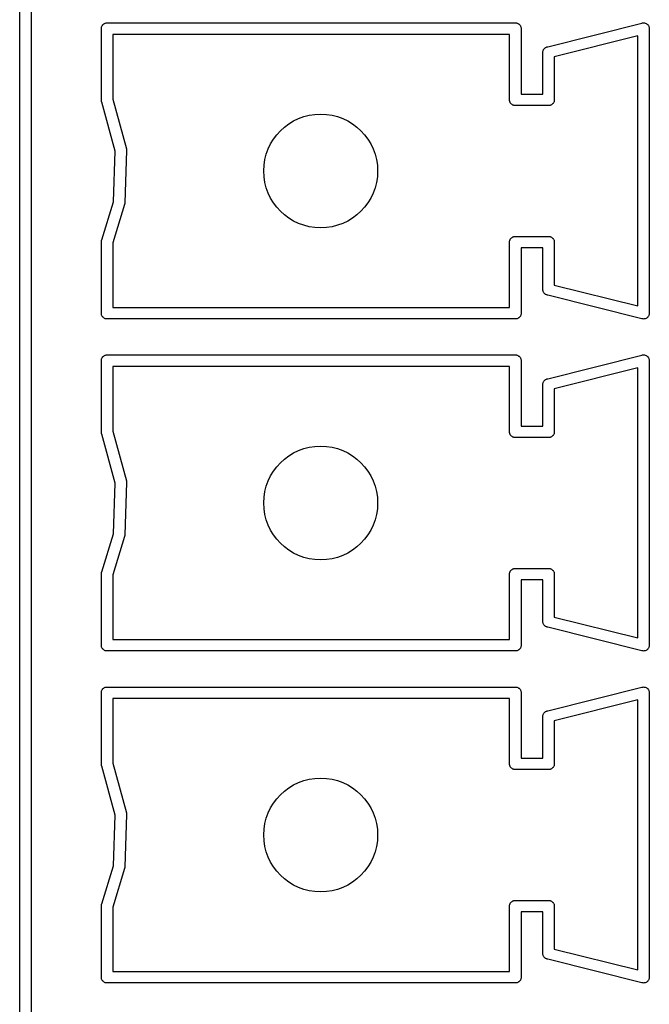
# Model space of a CAD drawing. Extents: x 81 to 161, y -172 to -32.
# Tile 67 of 94: x 88.4 to 95.03, y -97.7 to -87.32. Entities that reach past the tile are written whole.
import ezdxf

# ---------------------------------------------------------------- set-up
doc = ezdxf.new("R2010")
doc.units = 0
doc.header["$MEASUREMENT"] = 0
doc.layers.add('BLACK', color=7, linetype='CONTINUOUS')

msp = doc.modelspace()

# ---------------------------------------------------------------- linework, layer by layer
at = {"layer": 'BLACK', "linetype": 'CONTINUOUS'}
for p, q in [((88.397, -105.46), (88.397, -75.845)), ((88.517, -75.9103), (88.517, -105.41)), ((89.257, -87.3997), (89.2588, -87.3947)), ((89.2588, -87.3947), (89.2597, -87.3894)), ((89.2597, -87.3894), (89.2624, -87.3848)), ((89.2624, -87.3848), (89.2642, -87.3798)), ((89.2642, -87.3798), (89.2677, -87.3757)), ((89.2677, -87.3757), (89.2703, -87.3711)), ((89.2703, -87.3711), (89.2744, -87.3677)), ((89.2744, -87.3677), (89.2778, -87.3636)), ((89.2778, -87.3636), (89.2825, -87.3609)), ((89.2825, -87.3609), (89.2865, -87.3575)), ((89.2865, -87.3575), (89.2915, -87.3557)), ((89.2915, -87.3557), (89.2962, -87.353)), ((89.2962, -87.353), (89.3014, -87.3521)), ((89.3014, -87.3521), (89.3064, -87.3503)), ((89.3064, -87.3503), (89.3117, -87.3503)), ((89.3117, -87.3503), (89.3118, -87.3503)), ((89.3118, -87.3503), (93.6222, -87.3503)), ((93.6222, -87.3503), (93.6223, -87.3503)), ((93.6223, -87.3503), (93.6276, -87.3503)), ((93.6276, -87.3503), (93.6326, -87.3521)), ((93.6326, -87.3521), (93.6378, -87.353)), ((93.6378, -87.353), (93.6425, -87.3557)), ((93.6425, -87.3557), (93.6475, -87.3575)), ((93.6475, -87.3575), (93.6515, -87.3609)), ((93.6515, -87.3609), (93.6562, -87.3636)), ((93.6562, -87.3636), (93.6596, -87.3677)), ((93.6596, -87.3677), (93.6637, -87.3711)), ((93.6637, -87.3711), (93.6663, -87.3757)), ((93.6663, -87.3757), (93.6698, -87.3798)), ((93.6698, -87.3798), (93.6716, -87.3848)), ((93.6716, -87.3848), (93.6743, -87.3894)), ((93.6743, -87.3894), (93.6752, -87.3947)), ((93.6752, -87.3947), (93.677, -87.3997)), ((93.9596, -87.6003), (94.9494, -87.3528)), ((94.9494, -87.3528), (94.9564, -87.3503)), ((94.9564, -87.3503), (94.9649, -87.3503)), ((94.9649, -87.3503), (94.9733, -87.3497)), ((94.9733, -87.3497), (94.9754, -87.3503)), ((94.9754, -87.3503), (94.9776, -87.3503)), ((94.9776, -87.3503), (94.9855, -87.3532)), ((94.9855, -87.3532), (94.9937, -87.3555)), ((94.9937, -87.3555), (94.9954, -87.3568)), ((94.9954, -87.3568), (94.9975, -87.3575)), ((94.9975, -87.3575), (95.004, -87.363)), ((95.004, -87.363), (95.0108, -87.3679)), ((95.0108, -87.3679), (95.012, -87.3697)), ((95.012, -87.3697), (95.0137, -87.3711)), ((95.0137, -87.3711), (95.0179, -87.3785)), ((95.0179, -87.3785), (95.0226, -87.3855)), ((95.0226, -87.3855), (95.0232, -87.3876)), ((95.0232, -87.3876), (95.0243, -87.3894)), ((95.0243, -87.3894), (95.0257, -87.3978)), ((89.257, -87.405), (89.257, -87.3997)), ((89.257, -88.1655), (89.257, -87.405)), ((89.377, -87.4703), (89.377, -88.1522)), ((93.557, -87.4703), (89.377, -87.4703)), ((93.557, -88.1497), (93.557, -87.4703)), ((93.677, -87.3997), (93.677, -87.405)), ((93.677, -87.405), (93.677, -87.405)), ((93.677, -87.405), (93.677, -88.1003)), ((94.907, -87.4871), (94.027, -87.7071)), ((94.907, -90.3334), (94.907, -87.4871)), ((95.0257, -87.3978), (95.0278, -87.406)), ((95.0278, -87.406), (95.027, -87.4134)), ((95.027, -87.4134), (95.027, -90.4072)), ((93.9445, -87.6046), (93.9474, -87.6033)), ((93.9474, -87.6033), (93.9494, -87.6028)), ((93.9494, -87.6028), (93.9564, -87.6003)), ((93.9564, -87.6003), (93.9596, -87.6003)), ((93.9062, -87.6646), (93.907, -87.6572)), ((93.907, -87.6677), (93.9062, -87.6646)), ((93.907, -87.655), (93.9075, -87.6519)), ((93.907, -87.6572), (93.907, -87.655)), ((93.907, -88.1003), (93.907, -87.6677)), ((93.9075, -87.6519), (93.9084, -87.6435)), ((93.9084, -87.6435), (93.9094, -87.6416)), ((93.9094, -87.6416), (93.9098, -87.6394)), ((93.9098, -87.6394), (93.914, -87.6321)), ((93.914, -87.6321), (93.9177, -87.6245)), ((93.9177, -87.6245), (93.9192, -87.623)), ((93.9192, -87.623), (93.9203, -87.6211)), ((93.9203, -87.6211), (93.9268, -87.6157)), ((93.9268, -87.6157), (93.9329, -87.6098)), ((93.9329, -87.6098), (93.9349, -87.6089)), ((93.9349, -87.6089), (93.9365, -87.6075)), ((93.9365, -87.6075), (93.9445, -87.6046)), ((94.027, -87.7071), (94.027, -88.1655)), ((93.677, -88.1003), (93.907, -88.1003)), ((89.2597, -88.1811), (89.257, -88.1655)), ((89.2612, -88.1836), (89.2597, -88.1811)), ((89.4021, -88.7004), (89.2612, -88.1836)), ((89.377, -88.1522), (89.5203, -88.6775)), ((93.557, -88.1709), (93.557, -88.1497)), ((93.5588, -88.1759), (93.557, -88.1709)), ((93.5597, -88.1811), (93.5588, -88.1759)), ((93.5624, -88.1857), (93.5597, -88.1811)), ((93.5642, -88.1907), (93.5624, -88.1857)), ((93.5677, -88.1948), (93.5642, -88.1907)), ((93.5703, -88.1994), (93.5677, -88.1948)), ((93.5744, -88.2029), (93.5703, -88.1994)), ((93.5778, -88.2069), (93.5744, -88.2029)), ((93.5825, -88.2096), (93.5778, -88.2069)), ((93.5865, -88.213), (93.5825, -88.2096)), ((93.5915, -88.2149), (93.5865, -88.213)), ((93.5962, -88.2175), (93.5915, -88.2149)), ((93.6014, -88.2185), (93.5962, -88.2175)), ((93.6064, -88.2203), (93.6014, -88.2185)), ((93.6117, -88.2203), (93.6064, -88.2203)), ((93.6118, -88.2203), (93.6117, -88.2203)), ((93.9722, -88.2203), (93.6118, -88.2203)), ((93.9723, -88.2203), (93.9722, -88.2203)), ((93.9776, -88.2203), (93.9723, -88.2203)), ((93.9826, -88.2185), (93.9776, -88.2203)), ((93.9878, -88.2175), (93.9826, -88.2185)), ((93.9925, -88.2149), (93.9878, -88.2175)), ((93.9975, -88.213), (93.9925, -88.2149)), ((94.0015, -88.2096), (93.9975, -88.213)), ((94.0062, -88.2069), (94.0015, -88.2096)), ((94.0096, -88.2029), (94.0062, -88.2069)), ((94.0137, -88.1994), (94.0096, -88.2029)), ((94.0163, -88.1948), (94.0137, -88.1994)), ((94.0198, -88.1907), (94.0163, -88.1948)), ((94.0216, -88.1857), (94.0198, -88.1907)), ((94.0243, -88.1811), (94.0216, -88.1857)), ((94.0252, -88.1759), (94.0243, -88.1811)), ((94.027, -88.1709), (94.0252, -88.1759)), ((94.027, -88.1655), (94.027, -88.1655)), ((94.027, -88.1655), (94.027, -88.1709)), ((89.3849, -89.2356), (89.4021, -88.7004)), ((89.5223, -88.6952), (89.5046, -89.2474)), ((89.5203, -88.6775), (89.522, -88.6868)), ((89.522, -88.6868), (89.5219, -88.691)), ((89.5219, -88.691), (89.5223, -88.6952)), ((89.2617, -89.636), (89.3849, -89.2356)), ((89.5019, -89.2631), (89.377, -89.6694)), ((89.5024, -89.2599), (89.5019, -89.2631)), ((89.5035, -89.2568), (89.5024, -89.2599)), ((89.5046, -89.2474), (89.5035, -89.2568)), ((89.257, -89.655), (89.2597, -89.6394)), ((89.257, -90.4155), (89.257, -89.655)), ((89.2597, -89.6394), (89.2617, -89.636)), ((89.377, -89.6694), (89.377, -90.3503)), ((93.557, -89.6497), (93.5588, -89.6447)), ((93.557, -89.655), (93.557, -89.6497)), ((93.557, -90.3503), (93.557, -89.655)), ((93.557, -89.655), (93.557, -89.655)), ((93.5588, -89.6447), (93.5597, -89.6394)), ((93.5597, -89.6394), (93.5624, -89.6348)), ((93.5624, -89.6348), (93.5642, -89.6298)), ((93.5642, -89.6298), (93.5677, -89.6257)), ((93.5677, -89.6257), (93.5703, -89.6211)), ((93.5703, -89.6211), (93.5744, -89.6177)), ((93.5744, -89.6177), (93.5778, -89.6136)), ((93.5778, -89.6136), (93.5825, -89.6109)), ((93.5825, -89.6109), (93.5865, -89.6075)), ((93.5865, -89.6075), (93.5915, -89.6057)), ((93.5915, -89.6057), (93.5962, -89.603)), ((93.5962, -89.603), (93.6014, -89.6021)), ((93.6014, -89.6021), (93.6064, -89.6003)), ((93.6064, -89.6003), (93.6117, -89.6003)), ((93.6117, -89.6003), (93.6118, -89.6003)), ((93.6118, -89.6003), (93.9722, -89.6003)), ((93.9722, -89.6003), (93.9723, -89.6003)), ((93.9723, -89.6003), (93.9776, -89.6003)), ((93.9776, -89.6003), (93.9826, -89.6021)), ((93.9826, -89.6021), (93.9878, -89.603)), ((93.9878, -89.603), (93.9925, -89.6057)), ((93.9925, -89.6057), (93.9975, -89.6075)), ((93.9975, -89.6075), (94.0015, -89.6109)), ((94.0015, -89.6109), (94.0062, -89.6136)), ((94.0062, -89.6136), (94.0096, -89.6177)), ((94.0096, -89.6177), (94.0137, -89.6211)), ((94.0137, -89.6211), (94.0163, -89.6257)), ((94.0163, -89.6257), (94.0198, -89.6298)), ((94.0198, -89.6298), (94.0216, -89.6348)), ((94.0216, -89.6348), (94.0243, -89.6394)), ((94.0243, -89.6394), (94.0252, -89.6447)), ((94.0252, -89.6447), (94.027, -89.6497)), ((94.027, -89.6497), (94.027, -89.655)), ((94.027, -89.655), (94.027, -89.655)), ((94.027, -89.655), (94.027, -90.1134)), ((93.907, -89.7203), (93.677, -89.7203)), ((93.677, -89.7203), (93.677, -90.4155)), ((93.907, -90.1529), (93.907, -89.7203)), ((93.9062, -90.156), (93.907, -90.1529)), ((93.907, -90.1634), (93.9062, -90.156)), ((93.907, -90.1655), (93.907, -90.1634)), ((93.9075, -90.1686), (93.907, -90.1655)), ((93.9084, -90.177), (93.9075, -90.1686)), ((93.9094, -90.179), (93.9084, -90.177)), ((93.9097, -90.1811), (93.9094, -90.179)), ((93.914, -90.1885), (93.9097, -90.1811)), ((93.9177, -90.1961), (93.914, -90.1885)), ((93.9192, -90.1976), (93.9177, -90.1961)), ((93.9203, -90.1994), (93.9192, -90.1976)), ((94.027, -90.1134), (94.907, -90.3334)), ((93.9268, -90.2049), (93.9203, -90.1994)), ((93.9329, -90.2108), (93.9268, -90.2049)), ((93.9349, -90.2116), (93.9329, -90.2108)), ((93.9365, -90.213), (93.9349, -90.2116)), ((93.9445, -90.2159), (93.9365, -90.213)), ((93.9474, -90.2172), (93.9445, -90.2159)), ((93.9494, -90.2177), (93.9474, -90.2172)), ((93.9564, -90.2203), (93.9494, -90.2177)), ((93.9596, -90.2203), (93.9564, -90.2203)), ((94.9494, -90.4677), (93.9596, -90.2203)), ((89.377, -90.3503), (93.557, -90.3503)), ((89.257, -90.4209), (89.257, -90.4155)), ((89.257, -90.4155), (89.257, -90.4155)), ((89.2588, -90.4259), (89.257, -90.4209)), ((89.2597, -90.4311), (89.2588, -90.4259)), ((89.2624, -90.4357), (89.2597, -90.4311)), ((89.2642, -90.4407), (89.2624, -90.4357)), ((89.2677, -90.4448), (89.2642, -90.4407)), ((89.2703, -90.4494), (89.2677, -90.4448)), ((89.2744, -90.4529), (89.2703, -90.4494)), ((89.2778, -90.4569), (89.2744, -90.4529)), ((89.2825, -90.4596), (89.2778, -90.4569)), ((89.2865, -90.463), (89.2825, -90.4596)), ((89.2915, -90.4649), (89.2865, -90.463)), ((89.2962, -90.4675), (89.2915, -90.4649)), ((89.3014, -90.4685), (89.2962, -90.4675)), ((89.3064, -90.4703), (89.3014, -90.4685)), ((89.3117, -90.4703), (89.3064, -90.4703)), ((89.3118, -90.4703), (89.3117, -90.4703)), ((93.6222, -90.4703), (89.3118, -90.4703)), ((93.6223, -90.4703), (93.6222, -90.4703)), ((93.6276, -90.4703), (93.6223, -90.4703)), ((93.6326, -90.4685), (93.6276, -90.4703)), ((93.6378, -90.4675), (93.6326, -90.4685)), ((93.6425, -90.4649), (93.6378, -90.4675)), ((93.6475, -90.463), (93.6425, -90.4649)), ((93.6515, -90.4596), (93.6475, -90.463)), ((93.6562, -90.4569), (93.6515, -90.4596)), ((93.6596, -90.4529), (93.6562, -90.4569)), ((93.6637, -90.4494), (93.6596, -90.4529)), ((93.6663, -90.4448), (93.6637, -90.4494)), ((93.6698, -90.4407), (93.6663, -90.4448)), ((93.6716, -90.4357), (93.6698, -90.4407)), ((93.6743, -90.4311), (93.6716, -90.4357)), ((93.6752, -90.4259), (93.6743, -90.4311)), ((93.677, -90.4209), (93.6752, -90.4259)), ((93.677, -90.4155), (93.677, -90.4155)), ((93.677, -90.4155), (93.677, -90.4209)), ((94.9564, -90.4703), (94.9494, -90.4677)), ((94.9649, -90.4703), (94.9564, -90.4703)), ((94.9733, -90.4709), (94.9649, -90.4703)), ((94.9754, -90.4703), (94.9733, -90.4709)), ((94.9776, -90.4703), (94.9754, -90.4703)), ((94.9855, -90.4674), (94.9776, -90.4703)), ((94.9937, -90.4651), (94.9855, -90.4674)), ((94.9954, -90.4638), (94.9937, -90.4651)), ((94.9975, -90.463), (94.9954, -90.4638)), ((95.004, -90.4576), (94.9975, -90.463)), ((95.0108, -90.4526), (95.004, -90.4576)), ((95.012, -90.4508), (95.0108, -90.4526)), ((95.0137, -90.4494), (95.012, -90.4508)), ((95.0179, -90.4421), (95.0137, -90.4494)), ((95.0226, -90.4351), (95.0179, -90.4421)), ((95.0232, -90.433), (95.0226, -90.4351)), ((95.0243, -90.4311), (95.0232, -90.433)), ((95.0257, -90.4228), (95.0243, -90.4311)), ((95.0278, -90.4146), (95.0257, -90.4228)), ((95.027, -90.4072), (95.0278, -90.4146)), ((89.257, -90.8997), (89.2588, -90.8947)), ((89.257, -90.905), (89.257, -90.8997)), ((89.257, -91.6655), (89.257, -90.905)), ((89.2588, -90.8947), (89.2597, -90.8894)), ((89.2597, -90.8894), (89.2624, -90.8848)), ((89.2624, -90.8848), (89.2642, -90.8798)), ((89.2642, -90.8798), (89.2677, -90.8757)), ((89.2677, -90.8757), (89.2703, -90.8711)), ((89.2703, -90.8711), (89.2744, -90.8677)), ((89.2744, -90.8677), (89.2778, -90.8636)), ((89.2778, -90.8636), (89.2825, -90.8609)), ((89.2825, -90.8609), (89.2865, -90.8575)), ((89.2865, -90.8575), (89.2915, -90.8557)), ((89.2915, -90.8557), (89.2962, -90.853)), ((89.2962, -90.853), (89.3014, -90.8521)), ((89.3014, -90.8521), (89.3064, -90.8503)), ((89.3064, -90.8503), (89.3117, -90.8503)), ((89.3117, -90.8503), (89.3118, -90.8503)), ((89.3118, -90.8503), (93.6222, -90.8503)), ((93.6222, -90.8503), (93.6223, -90.8503)), ((93.6223, -90.8503), (93.6276, -90.8503)), ((93.6276, -90.8503), (93.6326, -90.8521)), ((93.6326, -90.8521), (93.6378, -90.853)), ((93.6378, -90.853), (93.6425, -90.8557)), ((93.6425, -90.8557), (93.6475, -90.8575)), ((93.6475, -90.8575), (93.6515, -90.8609)), ((93.6515, -90.8609), (93.6562, -90.8636)), ((93.6562, -90.8636), (93.6596, -90.8677)), ((93.6596, -90.8677), (93.6637, -90.8711)), ((93.6637, -90.8711), (93.6663, -90.8757)), ((93.6663, -90.8757), (93.6698, -90.8798)), ((93.6698, -90.8798), (93.6716, -90.8848)), ((93.6716, -90.8848), (93.6743, -90.8894)), ((93.6743, -90.8894), (93.6752, -90.8947)), ((93.6752, -90.8947), (93.677, -90.8997)), ((93.677, -90.8997), (93.677, -90.905)), ((93.677, -90.905), (93.677, -90.905)), ((93.677, -90.905), (93.677, -91.6003)), ((93.9596, -91.1003), (94.9494, -90.8528)), ((94.9494, -90.8528), (94.9564, -90.8503)), ((94.9564, -90.8503), (94.9649, -90.8503)), ((94.9649, -90.8503), (94.9733, -90.8497)), ((94.9733, -90.8497), (94.9754, -90.8503)), ((94.9754, -90.8503), (94.9776, -90.8503)), ((94.9776, -90.8503), (94.9855, -90.8532)), ((94.9855, -90.8532), (94.9937, -90.8555)), ((94.9937, -90.8555), (94.9954, -90.8568)), ((94.9954, -90.8568), (94.9975, -90.8575)), ((94.9975, -90.8575), (95.004, -90.863)), ((95.004, -90.863), (95.0108, -90.8679)), ((95.0108, -90.8679), (95.012, -90.8697)), ((95.012, -90.8697), (95.0137, -90.8711)), ((95.0137, -90.8711), (95.0179, -90.8785)), ((95.0179, -90.8785), (95.0226, -90.8855)), ((95.0226, -90.8855), (95.0232, -90.8876)), ((95.0232, -90.8876), (95.0243, -90.8894)), ((95.0243, -90.8894), (95.0257, -90.8978)), ((95.0257, -90.8978), (95.0278, -90.906)), ((95.0278, -90.906), (95.027, -90.9134)), ((95.027, -90.9134), (95.027, -93.9072)), ((89.377, -90.9703), (89.377, -91.6522)), ((93.557, -90.9703), (89.377, -90.9703)), ((93.557, -91.6497), (93.557, -90.9703)), ((94.907, -90.9871), (94.027, -91.2071)), ((94.907, -93.8334), (94.907, -90.9871)), ((93.9098, -91.1394), (93.914, -91.1321)), ((93.914, -91.1321), (93.9177, -91.1245)), ((93.9177, -91.1245), (93.9192, -91.123)), ((93.9192, -91.123), (93.9203, -91.1211)), ((93.9203, -91.1211), (93.9268, -91.1157)), ((93.9268, -91.1157), (93.9329, -91.1098)), ((93.9329, -91.1098), (93.9349, -91.1089)), ((93.9349, -91.1089), (93.9365, -91.1075)), ((93.9365, -91.1075), (93.9445, -91.1046)), ((93.9445, -91.1046), (93.9474, -91.1033)), ((93.9474, -91.1033), (93.9494, -91.1028)), ((93.9494, -91.1028), (93.9564, -91.1003)), ((93.9564, -91.1003), (93.9596, -91.1003)), ((93.9062, -91.1646), (93.907, -91.1572)), ((93.907, -91.1677), (93.9062, -91.1646)), ((93.907, -91.155), (93.9075, -91.1519)), ((93.907, -91.1572), (93.907, -91.155)), ((93.907, -91.6003), (93.907, -91.1677)), ((93.9075, -91.1519), (93.9084, -91.1435)), ((93.9084, -91.1435), (93.9094, -91.1416)), ((93.9094, -91.1416), (93.9098, -91.1394)), ((94.027, -91.2071), (94.027, -91.6655)), ((89.377, -91.6522), (89.5203, -92.1775)), ((93.557, -91.6709), (93.557, -91.6497)), ((93.677, -91.6003), (93.907, -91.6003)), ((89.2597, -91.6811), (89.257, -91.6655)), ((89.2612, -91.6836), (89.2597, -91.6811)), ((89.4021, -92.2004), (89.2612, -91.6836)), ((93.5588, -91.6759), (93.557, -91.6709)), ((93.5597, -91.6811), (93.5588, -91.6759)), ((93.5624, -91.6857), (93.5597, -91.6811)), ((93.5642, -91.6907), (93.5624, -91.6857)), ((93.5677, -91.6948), (93.5642, -91.6907)), ((93.5703, -91.6994), (93.5677, -91.6948)), ((93.5744, -91.7029), (93.5703, -91.6994)), ((93.5778, -91.7069), (93.5744, -91.7029)), ((93.5825, -91.7096), (93.5778, -91.7069)), ((93.5865, -91.713), (93.5825, -91.7096)), ((93.5915, -91.7149), (93.5865, -91.713)), ((93.5962, -91.7175), (93.5915, -91.7149)), ((93.6014, -91.7185), (93.5962, -91.7175)), ((93.6064, -91.7203), (93.6014, -91.7185)), ((93.6117, -91.7203), (93.6064, -91.7203)), ((93.6118, -91.7203), (93.6117, -91.7203)), ((93.9722, -91.7203), (93.6118, -91.7203)), ((93.9723, -91.7203), (93.9722, -91.7203)), ((93.9776, -91.7203), (93.9723, -91.7203)), ((93.9826, -91.7185), (93.9776, -91.7203)), ((93.9878, -91.7175), (93.9826, -91.7185)), ((93.9925, -91.7149), (93.9878, -91.7175)), ((93.9975, -91.713), (93.9925, -91.7149)), ((94.0015, -91.7096), (93.9975, -91.713)), ((94.0062, -91.7069), (94.0015, -91.7096)), ((94.0096, -91.7029), (94.0062, -91.7069)), ((94.0137, -91.6994), (94.0096, -91.7029)), ((94.0163, -91.6948), (94.0137, -91.6994)), ((94.0198, -91.6907), (94.0163, -91.6948)), ((94.0216, -91.6857), (94.0198, -91.6907)), ((94.0243, -91.6811), (94.0216, -91.6857)), ((94.0252, -91.6759), (94.0243, -91.6811)), ((94.027, -91.6709), (94.0252, -91.6759)), ((94.027, -91.6655), (94.027, -91.6655)), ((94.027, -91.6655), (94.027, -91.6709)), ((89.3849, -92.7356), (89.4021, -92.2004)), ((89.5223, -92.1952), (89.5046, -92.7474)), ((89.5203, -92.1775), (89.522, -92.1868)), ((89.522, -92.1868), (89.5219, -92.191)), ((89.5219, -92.191), (89.5223, -92.1952)), ((89.2617, -93.136), (89.3849, -92.7356)), ((89.5019, -92.7631), (89.377, -93.1694)), ((89.5024, -92.7599), (89.5019, -92.7631)), ((89.5035, -92.7568), (89.5024, -92.7599)), ((89.5046, -92.7474), (89.5035, -92.7568)), ((93.5915, -93.1057), (93.5962, -93.103)), ((93.5962, -93.103), (93.6014, -93.1021)), ((93.6014, -93.1021), (93.6064, -93.1003)), ((93.6064, -93.1003), (93.6117, -93.1003)), ((93.6117, -93.1003), (93.6118, -93.1003)), ((93.6118, -93.1003), (93.9722, -93.1003)), ((93.9722, -93.1003), (93.9723, -93.1003)), ((93.9723, -93.1003), (93.9776, -93.1003)), ((93.9776, -93.1003), (93.9826, -93.1021)), ((93.9826, -93.1021), (93.9878, -93.103)), ((93.9878, -93.103), (93.9925, -93.1057)), ((89.257, -93.155), (89.2597, -93.1394)), ((89.257, -93.9155), (89.257, -93.155)), ((89.2597, -93.1394), (89.2617, -93.136)), ((89.377, -93.1694), (89.377, -93.8503)), ((93.557, -93.1497), (93.5588, -93.1447)), ((93.557, -93.155), (93.557, -93.1497)), ((93.557, -93.8503), (93.557, -93.155)), ((93.557, -93.155), (93.557, -93.155)), ((93.5588, -93.1447), (93.5597, -93.1394)), ((93.5597, -93.1394), (93.5624, -93.1348)), ((93.5624, -93.1348), (93.5642, -93.1298)), ((93.5642, -93.1298), (93.5677, -93.1257)), ((93.5677, -93.1257), (93.5703, -93.1211)), ((93.5703, -93.1211), (93.5744, -93.1177)), ((93.5744, -93.1177), (93.5778, -93.1136)), ((93.5778, -93.1136), (93.5825, -93.1109)), ((93.5825, -93.1109), (93.5865, -93.1075)), ((93.5865, -93.1075), (93.5915, -93.1057)), ((93.9925, -93.1057), (93.9975, -93.1075)), ((93.9975, -93.1075), (94.0015, -93.1109)), ((94.0015, -93.1109), (94.0062, -93.1136)), ((94.0062, -93.1136), (94.0096, -93.1177)), ((94.0096, -93.1177), (94.0137, -93.1211)), ((94.0137, -93.1211), (94.0163, -93.1257)), ((94.0163, -93.1257), (94.0198, -93.1298)), ((94.0198, -93.1298), (94.0216, -93.1348)), ((94.0216, -93.1348), (94.0243, -93.1394)), ((94.0243, -93.1394), (94.0252, -93.1447)), ((94.0252, -93.1447), (94.027, -93.1497)), ((94.027, -93.1497), (94.027, -93.155)), ((94.027, -93.155), (94.027, -93.155)), ((94.027, -93.155), (94.027, -93.6134)), ((93.907, -93.2203), (93.677, -93.2203)), ((93.677, -93.2203), (93.677, -93.9155)), ((93.907, -93.6529), (93.907, -93.2203)), ((94.027, -93.6134), (94.907, -93.8334)), ((93.9062, -93.656), (93.907, -93.6529)), ((93.907, -93.6634), (93.9062, -93.656)), ((93.907, -93.6655), (93.907, -93.6634)), ((93.9075, -93.6686), (93.907, -93.6655)), ((93.9084, -93.677), (93.9075, -93.6686)), ((93.9094, -93.679), (93.9084, -93.677)), ((93.9097, -93.6811), (93.9094, -93.679)), ((93.914, -93.6885), (93.9097, -93.6811)), ((93.9177, -93.6961), (93.914, -93.6885)), ((93.9192, -93.6976), (93.9177, -93.6961)), ((93.9203, -93.6994), (93.9192, -93.6976)), ((93.9268, -93.7049), (93.9203, -93.6994)), ((93.9329, -93.7108), (93.9268, -93.7049)), ((93.9349, -93.7116), (93.9329, -93.7108)), ((93.9365, -93.713), (93.9349, -93.7116)), ((93.9445, -93.7159), (93.9365, -93.713)), ((93.9474, -93.7172), (93.9445, -93.7159)), ((93.9494, -93.7177), (93.9474, -93.7172)), ((93.9564, -93.7203), (93.9494, -93.7177)), ((93.9596, -93.7203), (93.9564, -93.7203)), ((94.9494, -93.9677), (93.9596, -93.7203)), ((89.257, -93.9209), (89.257, -93.9155)), ((89.257, -93.9155), (89.257, -93.9155)), ((89.2588, -93.9259), (89.257, -93.9209)), ((89.2597, -93.9311), (89.2588, -93.9259)), ((89.2624, -93.9357), (89.2597, -93.9311)), ((89.2642, -93.9407), (89.2624, -93.9357)), ((89.377, -93.8503), (93.557, -93.8503)), ((93.6716, -93.9357), (93.6698, -93.9407)), ((93.6743, -93.9311), (93.6716, -93.9357)), ((93.6752, -93.9259), (93.6743, -93.9311)), ((93.677, -93.9209), (93.6752, -93.9259)), ((93.677, -93.9155), (93.677, -93.9155)), ((93.677, -93.9155), (93.677, -93.9209)), ((95.0226, -93.9351), (95.0179, -93.9421)), ((95.0232, -93.933), (95.0226, -93.9351)), ((95.0243, -93.9311), (95.0232, -93.933)), ((95.0257, -93.9228), (95.0243, -93.9311)), ((95.0278, -93.9146), (95.0257, -93.9228)), ((95.027, -93.9072), (95.0278, -93.9146)), ((89.2677, -93.9448), (89.2642, -93.9407)), ((89.2703, -93.9494), (89.2677, -93.9448)), ((89.2744, -93.9529), (89.2703, -93.9494)), ((89.2778, -93.9569), (89.2744, -93.9529)), ((89.2825, -93.9596), (89.2778, -93.9569)), ((89.2865, -93.963), (89.2825, -93.9596)), ((89.2915, -93.9649), (89.2865, -93.963)), ((89.2962, -93.9675), (89.2915, -93.9649)), ((89.3014, -93.9685), (89.2962, -93.9675)), ((89.3064, -93.9703), (89.3014, -93.9685)), ((89.3117, -93.9703), (89.3064, -93.9703)), ((89.3118, -93.9703), (89.3117, -93.9703)), ((93.6222, -93.9703), (89.3118, -93.9703)), ((93.6223, -93.9703), (93.6222, -93.9703)), ((93.6276, -93.9703), (93.6223, -93.9703)), ((93.6326, -93.9685), (93.6276, -93.9703)), ((93.6378, -93.9675), (93.6326, -93.9685)), ((93.6425, -93.9649), (93.6378, -93.9675)), ((93.6475, -93.963), (93.6425, -93.9649)), ((93.6515, -93.9596), (93.6475, -93.963)), ((93.6562, -93.9569), (93.6515, -93.9596)), ((93.6596, -93.9529), (93.6562, -93.9569)), ((93.6637, -93.9494), (93.6596, -93.9529)), ((93.6663, -93.9448), (93.6637, -93.9494)), ((93.6698, -93.9407), (93.6663, -93.9448)), ((94.9564, -93.9703), (94.9494, -93.9677)), ((94.9649, -93.9703), (94.9564, -93.9703)), ((94.9733, -93.9709), (94.9649, -93.9703)), ((94.9754, -93.9703), (94.9733, -93.9709)), ((94.9776, -93.9703), (94.9754, -93.9703)), ((94.9855, -93.9674), (94.9776, -93.9703)), ((94.9937, -93.9651), (94.9855, -93.9674)), ((94.9954, -93.9638), (94.9937, -93.9651)), ((94.9975, -93.963), (94.9954, -93.9638)), ((95.004, -93.9576), (94.9975, -93.963)), ((95.0108, -93.9526), (95.004, -93.9576)), ((95.012, -93.9508), (95.0108, -93.9526)), ((95.0137, -93.9494), (95.012, -93.9508)), ((95.0179, -93.9421), (95.0137, -93.9494)), ((89.3014, -94.3521), (89.3064, -94.3503)), ((89.3064, -94.3503), (89.3117, -94.3503)), ((89.3117, -94.3503), (89.3118, -94.3503)), ((89.3118, -94.3503), (93.6222, -94.3503)), ((93.6222, -94.3503), (93.6223, -94.3503)), ((93.6223, -94.3503), (93.6276, -94.3503)), ((93.6276, -94.3503), (93.6326, -94.3521)), ((94.9494, -94.3528), (94.9564, -94.3503)), ((94.9564, -94.3503), (94.9649, -94.3503)), ((94.9649, -94.3503), (94.9733, -94.3497)), ((94.9733, -94.3497), (94.9754, -94.3503)), ((94.9754, -94.3503), (94.9776, -94.3503)), ((94.9776, -94.3503), (94.9855, -94.3532)), ((89.257, -94.3997), (89.2588, -94.3947)), ((89.257, -94.405), (89.257, -94.3997)), ((89.257, -95.1655), (89.257, -94.405)), ((89.2588, -94.3947), (89.2597, -94.3894)), ((89.2597, -94.3894), (89.2624, -94.3848)), ((89.2624, -94.3848), (89.2642, -94.3798)), ((89.2642, -94.3798), (89.2677, -94.3757)), ((89.2677, -94.3757), (89.2703, -94.3711)), ((89.2703, -94.3711), (89.2744, -94.3677)), ((89.2744, -94.3677), (89.2778, -94.3636)), ((89.2778, -94.3636), (89.2825, -94.3609)), ((89.2825, -94.3609), (89.2865, -94.3575)), ((89.2865, -94.3575), (89.2915, -94.3557)), ((89.2915, -94.3557), (89.2962, -94.353)), ((89.2962, -94.353), (89.3014, -94.3521)), ((93.6326, -94.3521), (93.6378, -94.353)), ((93.6378, -94.353), (93.6425, -94.3557)), ((93.6425, -94.3557), (93.6475, -94.3575)), ((93.6475, -94.3575), (93.6515, -94.3609)), ((93.6515, -94.3609), (93.6562, -94.3636)), ((93.6562, -94.3636), (93.6596, -94.3677)), ((93.6596, -94.3677), (93.6637, -94.3711)), ((93.6637, -94.3711), (93.6663, -94.3757)), ((93.6663, -94.3757), (93.6698, -94.3798)), ((93.6698, -94.3798), (93.6716, -94.3848)), ((93.6716, -94.3848), (93.6743, -94.3894)), ((93.6743, -94.3894), (93.6752, -94.3947)), ((93.6752, -94.3947), (93.677, -94.3997)), ((93.677, -94.3997), (93.677, -94.405)), ((93.677, -94.405), (93.677, -94.405)), ((93.677, -94.405), (93.677, -95.1003)), ((93.9596, -94.6003), (94.9494, -94.3528)), ((94.9855, -94.3532), (94.9937, -94.3555)), ((94.9937, -94.3555), (94.9954, -94.3568)), ((94.9954, -94.3568), (94.9975, -94.3575)), ((94.9975, -94.3575), (95.004, -94.363)), ((95.004, -94.363), (95.0108, -94.3679)), ((95.0108, -94.3679), (95.012, -94.3697)), ((95.012, -94.3697), (95.0137, -94.3711)), ((95.0137, -94.3711), (95.0179, -94.3785)), ((95.0179, -94.3785), (95.0226, -94.3855)), ((95.0226, -94.3855), (95.0232, -94.3876)), ((95.0232, -94.3876), (95.0243, -94.3894)), ((95.0243, -94.3894), (95.0257, -94.3978)), ((95.0257, -94.3978), (95.0278, -94.406)), ((95.0278, -94.406), (95.027, -94.4134)), ((95.027, -94.4134), (95.027, -97.4072)), ((89.377, -94.4703), (89.377, -95.1522)), ((93.557, -94.4703), (89.377, -94.4703)), ((93.557, -95.1497), (93.557, -94.4703)), ((94.907, -94.4871), (94.027, -94.7071)), ((94.907, -97.3334), (94.907, -94.4871)), ((93.9062, -94.6646), (93.907, -94.6572)), ((93.907, -94.655), (93.9075, -94.6519)), ((93.907, -94.6572), (93.907, -94.655)), ((93.9075, -94.6519), (93.9084, -94.6435)), ((93.9084, -94.6435), (93.9094, -94.6416)), ((93.9094, -94.6416), (93.9098, -94.6394)), ((93.9098, -94.6394), (93.914, -94.6321)), ((93.914, -94.6321), (93.9177, -94.6245)), ((93.9177, -94.6245), (93.9192, -94.623)), ((93.9192, -94.623), (93.9203, -94.6211)), ((93.9203, -94.6211), (93.9268, -94.6157)), ((93.9268, -94.6157), (93.9329, -94.6098)), ((93.9329, -94.6098), (93.9349, -94.6089)), ((93.9349, -94.6089), (93.9365, -94.6075)), ((93.9365, -94.6075), (93.9445, -94.6046)), ((93.9445, -94.6046), (93.9474, -94.6033)), ((93.9474, -94.6033), (93.9494, -94.6028)), ((93.9494, -94.6028), (93.9564, -94.6003)), ((93.9564, -94.6003), (93.9596, -94.6003)), ((93.907, -94.6677), (93.9062, -94.6646)), ((93.907, -95.1003), (93.907, -94.6677)), ((94.027, -94.7071), (94.027, -95.1655)), ((89.2597, -95.1811), (89.257, -95.1655)), ((89.2612, -95.1836), (89.2597, -95.1811)), ((89.377, -95.1522), (89.5203, -95.6775)), ((93.557, -95.1709), (93.557, -95.1497)), ((93.5588, -95.1759), (93.557, -95.1709)), ((93.5597, -95.1811), (93.5588, -95.1759)), ((93.5624, -95.1857), (93.5597, -95.1811)), ((93.677, -95.1003), (93.907, -95.1003)), ((94.0243, -95.1811), (94.0216, -95.1857)), ((94.0252, -95.1759), (94.0243, -95.1811)), ((94.027, -95.1709), (94.0252, -95.1759)), ((94.027, -95.1655), (94.027, -95.1655)), ((94.027, -95.1655), (94.027, -95.1709)), ((89.4021, -95.7004), (89.2612, -95.1836)), ((93.5642, -95.1907), (93.5624, -95.1857)), ((93.5677, -95.1948), (93.5642, -95.1907)), ((93.5703, -95.1994), (93.5677, -95.1948)), ((93.5744, -95.2029), (93.5703, -95.1994)), ((93.5778, -95.2069), (93.5744, -95.2029)), ((93.5825, -95.2096), (93.5778, -95.2069)), ((93.5865, -95.213), (93.5825, -95.2096)), ((93.5915, -95.2149), (93.5865, -95.213)), ((93.5962, -95.2175), (93.5915, -95.2149)), ((93.6014, -95.2185), (93.5962, -95.2175)), ((93.6064, -95.2203), (93.6014, -95.2185)), ((93.6117, -95.2203), (93.6064, -95.2203)), ((93.6118, -95.2203), (93.6117, -95.2203)), ((93.9722, -95.2203), (93.6118, -95.2203)), ((93.9723, -95.2203), (93.9722, -95.2203)), ((93.9776, -95.2203), (93.9723, -95.2203)), ((93.9826, -95.2185), (93.9776, -95.2203)), ((93.9878, -95.2175), (93.9826, -95.2185)), ((93.9925, -95.2149), (93.9878, -95.2175)), ((93.9975, -95.213), (93.9925, -95.2149)), ((94.0015, -95.2096), (93.9975, -95.213)), ((94.0062, -95.2069), (94.0015, -95.2096)), ((94.0096, -95.2029), (94.0062, -95.2069)), ((94.0137, -95.1994), (94.0096, -95.2029)), ((94.0163, -95.1948), (94.0137, -95.1994)), ((94.0198, -95.1907), (94.0163, -95.1948)), ((94.0216, -95.1857), (94.0198, -95.1907)), ((89.5223, -95.6952), (89.5046, -96.2474)), ((89.5203, -95.6775), (89.522, -95.6868)), ((89.522, -95.6868), (89.5219, -95.691)), ((89.5219, -95.691), (89.5223, -95.6952)), ((89.3849, -96.2356), (89.4021, -95.7004)), ((89.2617, -96.636), (89.3849, -96.2356)), ((89.5019, -96.2631), (89.377, -96.6694)), ((89.5024, -96.2599), (89.5019, -96.2631)), ((89.5035, -96.2568), (89.5024, -96.2599)), ((89.5046, -96.2474), (89.5035, -96.2568)), ((93.5624, -96.6348), (93.5642, -96.6298)), ((93.5642, -96.6298), (93.5677, -96.6257)), ((93.5677, -96.6257), (93.5703, -96.6211)), ((93.5703, -96.6211), (93.5744, -96.6177)), ((93.5744, -96.6177), (93.5778, -96.6136)), ((93.5778, -96.6136), (93.5825, -96.6109)), ((93.5825, -96.6109), (93.5865, -96.6075)), ((93.5865, -96.6075), (93.5915, -96.6057)), ((93.5915, -96.6057), (93.5962, -96.603)), ((93.5962, -96.603), (93.6014, -96.6021)), ((93.6014, -96.6021), (93.6064, -96.6003)), ((93.6064, -96.6003), (93.6117, -96.6003)), ((93.6117, -96.6003), (93.6118, -96.6003)), ((93.6118, -96.6003), (93.9722, -96.6003)), ((93.9722, -96.6003), (93.9723, -96.6003)), ((93.9723, -96.6003), (93.9776, -96.6003)), ((93.9776, -96.6003), (93.9826, -96.6021)), ((93.9826, -96.6021), (93.9878, -96.603)), ((93.9878, -96.603), (93.9925, -96.6057)), ((93.9925, -96.6057), (93.9975, -96.6075)), ((93.9975, -96.6075), (94.0015, -96.6109)), ((94.0015, -96.6109), (94.0062, -96.6136)), ((94.0062, -96.6136), (94.0096, -96.6177)), ((94.0096, -96.6177), (94.0137, -96.6211)), ((94.0137, -96.6211), (94.0163, -96.6257)), ((94.0163, -96.6257), (94.0198, -96.6298)), ((94.0198, -96.6298), (94.0216, -96.6348)), ((89.257, -96.655), (89.2597, -96.6394)), ((89.257, -97.4155), (89.257, -96.655)), ((89.2597, -96.6394), (89.2617, -96.636)), ((89.377, -96.6694), (89.377, -97.3503)), ((93.557, -96.6497), (93.5588, -96.6447)), ((93.557, -96.655), (93.557, -96.6497)), ((93.557, -97.3503), (93.557, -96.655)), ((93.557, -96.655), (93.557, -96.655)), ((93.5588, -96.6447), (93.5597, -96.6394)), ((93.5597, -96.6394), (93.5624, -96.6348)), ((93.907, -96.7203), (93.677, -96.7203)), ((93.677, -96.7203), (93.677, -97.4155)), ((93.907, -97.1529), (93.907, -96.7203)), ((94.0216, -96.6348), (94.0243, -96.6394)), ((94.0243, -96.6394), (94.0252, -96.6447)), ((94.0252, -96.6447), (94.027, -96.6497)), ((94.027, -96.6497), (94.027, -96.655)), ((94.027, -96.655), (94.027, -96.655)), ((94.027, -96.655), (94.027, -97.1134)), ((93.9062, -97.156), (93.907, -97.1529)), ((94.027, -97.1134), (94.907, -97.3334)), ((93.907, -97.1634), (93.9062, -97.156)), ((93.907, -97.1655), (93.907, -97.1634)), ((93.9075, -97.1686), (93.907, -97.1655)), ((93.9084, -97.177), (93.9075, -97.1686)), ((93.9094, -97.179), (93.9084, -97.177)), ((93.9097, -97.1811), (93.9094, -97.179)), ((93.914, -97.1885), (93.9097, -97.1811)), ((93.9177, -97.1961), (93.914, -97.1885)), ((93.9192, -97.1976), (93.9177, -97.1961)), ((93.9203, -97.1994), (93.9192, -97.1976)), ((93.9268, -97.2049), (93.9203, -97.1994)), ((93.9329, -97.2108), (93.9268, -97.2049)), ((93.9349, -97.2116), (93.9329, -97.2108)), ((93.9365, -97.213), (93.9349, -97.2116)), ((93.9445, -97.2159), (93.9365, -97.213)), ((93.9474, -97.2172), (93.9445, -97.2159)), ((93.9494, -97.2177), (93.9474, -97.2172)), ((93.9564, -97.2203), (93.9494, -97.2177)), ((93.9596, -97.2203), (93.9564, -97.2203)), ((94.9494, -97.4677), (93.9596, -97.2203)), ((89.377, -97.3503), (93.557, -97.3503)), ((89.257, -97.4209), (89.257, -97.4155)), ((89.257, -97.4155), (89.257, -97.4155)), ((89.2588, -97.4259), (89.257, -97.4209)), ((89.2597, -97.4311), (89.2588, -97.4259)), ((89.2624, -97.4357), (89.2597, -97.4311)), ((89.2642, -97.4407), (89.2624, -97.4357)), ((89.2677, -97.4448), (89.2642, -97.4407)), ((89.2703, -97.4494), (89.2677, -97.4448)), ((89.2744, -97.4529), (89.2703, -97.4494)), ((89.2778, -97.4569), (89.2744, -97.4529)), ((89.2825, -97.4596), (89.2778, -97.4569)), ((89.2865, -97.463), (89.2825, -97.4596)), ((89.2915, -97.4649), (89.2865, -97.463)), ((89.2962, -97.4675), (89.2915, -97.4649)), ((93.6425, -97.4649), (93.6378, -97.4675)), ((93.6475, -97.463), (93.6425, -97.4649)), ((93.6515, -97.4596), (93.6475, -97.463)), ((93.6562, -97.4569), (93.6515, -97.4596)), ((93.6596, -97.4529), (93.6562, -97.4569)), ((93.6637, -97.4494), (93.6596, -97.4529)), ((93.6663, -97.4448), (93.6637, -97.4494)), ((93.6698, -97.4407), (93.6663, -97.4448)), ((93.6716, -97.4357), (93.6698, -97.4407)), ((93.6743, -97.4311), (93.6716, -97.4357)), ((93.6752, -97.4259), (93.6743, -97.4311)), ((93.677, -97.4209), (93.6752, -97.4259)), ((93.677, -97.4155), (93.677, -97.4155)), ((93.677, -97.4155), (93.677, -97.4209)), ((94.9954, -97.4638), (94.9937, -97.4651)), ((94.9975, -97.463), (94.9954, -97.4638)), ((95.004, -97.4576), (94.9975, -97.463)), ((95.0108, -97.4526), (95.004, -97.4576)), ((95.012, -97.4508), (95.0108, -97.4526)), ((95.0137, -97.4494), (95.012, -97.4508)), ((95.0179, -97.4421), (95.0137, -97.4494)), ((95.0226, -97.4351), (95.0179, -97.4421)), ((95.0232, -97.433), (95.0226, -97.4351)), ((95.0243, -97.4311), (95.0232, -97.433)), ((95.0257, -97.4228), (95.0243, -97.4311)), ((95.0278, -97.4146), (95.0257, -97.4228)), ((95.027, -97.4072), (95.0278, -97.4146)), ((89.3014, -97.4685), (89.2962, -97.4675)), ((89.3064, -97.4703), (89.3014, -97.4685)), ((89.3117, -97.4703), (89.3064, -97.4703)), ((89.3118, -97.4703), (89.3117, -97.4703)), ((93.6222, -97.4703), (89.3118, -97.4703)), ((93.6223, -97.4703), (93.6222, -97.4703)), ((93.6276, -97.4703), (93.6223, -97.4703)), ((93.6326, -97.4685), (93.6276, -97.4703)), ((93.6378, -97.4675), (93.6326, -97.4685)), ((94.9564, -97.4703), (94.9494, -97.4677)), ((94.9649, -97.4703), (94.9564, -97.4703)), ((94.9733, -97.4709), (94.9649, -97.4703)), ((94.9754, -97.4703), (94.9733, -97.4709)), ((94.9776, -97.4703), (94.9754, -97.4703)), ((94.9855, -97.4674), (94.9776, -97.4703)), ((94.9937, -97.4651), (94.9855, -97.4674))]:
    msp.add_line(p, q, dxfattribs=at)
at = {"layer": 'BLACK'}
for centre in [(91.567, -88.9103), (91.567, -88.9103), (91.567, -92.4103), (91.567, -92.4103), (91.567, -95.9103), (91.567, -95.9103)]:
    msp.add_circle(centre, 0.6, dxfattribs=at)

doc.saveas('drawing.dxf')
